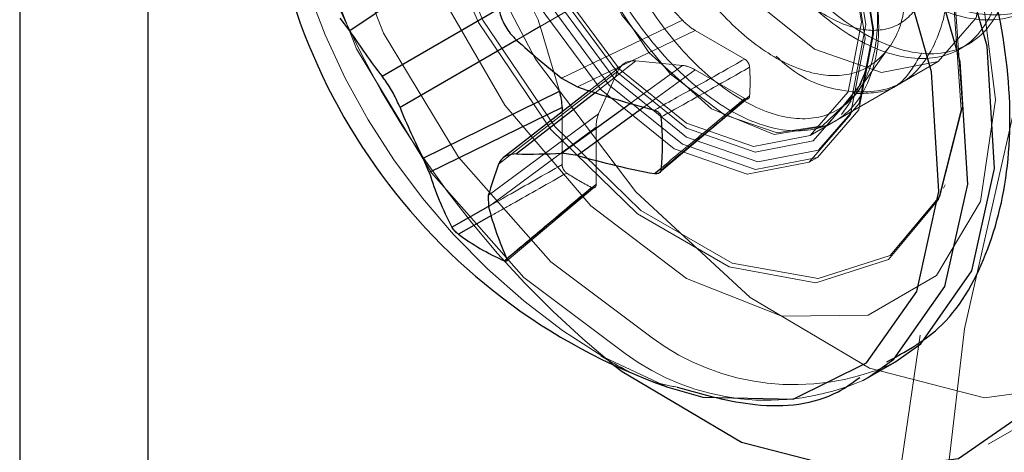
# Model space of a CAD drawing. Header units: inches. Extents: x 3.3 to 19.7, y 2.1 to 14.1.
# Tile 21 of 42: x 17.25088 to 17.2623, y 10.48433 to 10.48935. Entities that reach past the tile are written whole.
import ezdxf

# ---------------------------------------------------------------- set-up
doc = ezdxf.new("R2010")
doc.units = ezdxf.units.IN
doc.header["$MEASUREMENT"] = 0
doc.linetypes.add('HIDDEN', pattern=[0.07500000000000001, 0.05, -0.025])

msp = doc.modelspace()

# ---------------------------------------------------------------- linework, layer by layer
at = {"color": 7, "linetype": 'Continuous', "lineweight": 25}
for p, q in [((17.2523688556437, 10.50302720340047), (17.2523688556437, 10.39043236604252)), ((17.25088401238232, 10.50245551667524), (17.25088401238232, 10.3910037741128)), ((17.25617391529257, 10.49020066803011), (17.25471216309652, 10.48921759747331)), ((17.25508662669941, 10.48869165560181), (17.25643818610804, 10.48947191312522)), ((17.25471216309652, 10.48921759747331), (17.254602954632, 10.48936222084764)), ((17.2566461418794, 10.48911059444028), (17.255295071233, 10.48833061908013)), ((17.25716913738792, 10.48867063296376), (17.25735315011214, 10.48856919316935)), ((17.25556333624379, 10.48774332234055), (17.25714564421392, 10.48851758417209)), ((17.25748904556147, 10.48852300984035), (17.25649459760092, 10.48774802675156)), ((17.25755701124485, 10.48850064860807), (17.25664656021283, 10.48779112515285)), ((17.2571749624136, 10.48833045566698), (17.25563398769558, 10.48757641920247)), ((17.25716913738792, 10.48779921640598), (17.25796432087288, 10.48837644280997)), ((17.2571749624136, 10.48833045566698), (17.2571749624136, 10.48827824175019)), ((17.25812198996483, 10.48833267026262), (17.25735315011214, 10.48777456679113)), ((17.25563398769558, 10.48757641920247), (17.25556333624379, 10.48774332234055)), ((17.25735315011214, 10.48777456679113), (17.25716913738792, 10.48779921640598)), ((17.25824673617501, 10.48756291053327), (17.25832381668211, 10.48762693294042)), ((17.25631796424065, 10.48730768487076), (17.25632211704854, 10.48717917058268)), ((17.25589745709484, 10.48694301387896), (17.25631847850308, 10.48718105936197)), ((17.25635774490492, 10.4870782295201), (17.25597199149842, 10.48686129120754)), ((17.25650451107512, 10.48655387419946), (17.25653243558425, 10.48657726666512)), ((17.2607232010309, 10.48519881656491), (17.26103625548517, 10.48537953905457)), ((17.26097532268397, 10.48534585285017), (17.26103625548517, 10.48537953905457)), ((17.26066226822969, 10.4851651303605), (17.2607232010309, 10.48519881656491))]:
    msp.add_line(p, q, dxfattribs=at)
at = {"color": 7, "linetype": 'HIDDEN', "lineweight": 18}
for p, q in [((17.25664656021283, 10.48911107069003), (17.25803129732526, 10.48991043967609)), ((17.25857102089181, 10.48934070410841), (17.25803129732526, 10.48991043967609)), ((17.25857102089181, 10.48934070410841), (17.25716913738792, 10.48867063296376)), ((17.25692208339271, 10.48926989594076), (17.2566461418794, 10.48911059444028)), ((17.25692208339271, 10.48926989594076), (17.25714564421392, 10.48851758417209)), ((17.25735315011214, 10.48856919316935), (17.25871841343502, 10.48922176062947)), ((17.2592929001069, 10.48889011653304), (17.25871841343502, 10.48922176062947)), ((17.26078550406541, 10.48918373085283), (17.26078550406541, 10.48923794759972)), ((17.2606175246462, 10.48853260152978), (17.26096380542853, 10.48902280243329)), ((17.26179243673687, 10.48900855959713), (17.26188910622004, 10.48906436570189)), ((17.25803129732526, 10.48887026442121), (17.25755701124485, 10.48850064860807)), ((17.25803129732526, 10.48887026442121), (17.25857102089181, 10.48881684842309)), ((17.26005237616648, 10.48800404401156), (17.26153721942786, 10.48886122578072)), ((17.25643811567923, 10.48767075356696), (17.25782285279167, 10.48874989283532)), ((17.2578854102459, 10.48883190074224), (17.25748904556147, 10.48852300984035)), ((17.25759929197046, 10.48825569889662), (17.25782285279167, 10.48874989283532)), ((17.25796432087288, 10.48837644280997), (17.25857102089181, 10.48881684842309)), ((17.25871841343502, 10.48876561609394), (17.25812198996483, 10.48833267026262)), ((17.25871841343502, 10.48876561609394), (17.2592929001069, 10.48843397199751)), ((17.26101908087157, 10.48856211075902), (17.26111575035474, 10.48861791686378)), ((17.25830409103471, 10.48757600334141), (17.25933126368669, 10.48843564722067)), ((17.26041622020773, 10.48824763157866), (17.26052719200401, 10.48840472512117)), ((17.25759929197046, 10.48825569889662), (17.25631796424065, 10.48730768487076)), ((17.2571749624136, 10.48827824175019), (17.2571749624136, 10.48766705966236)), ((17.25632211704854, 10.48717917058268), (17.25756997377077, 10.48810242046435)), ((17.25756997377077, 10.48743902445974), (17.25756997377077, 10.48810242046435)), ((17.26004131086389, 10.48769457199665), (17.26013665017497, 10.48774961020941)), ((17.25653482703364, 10.4865536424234), (17.2575566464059, 10.48741102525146)), ((17.26160073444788, 10.48739456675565), (17.26161712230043, 10.48743464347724)), ((17.25765895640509, 10.48543430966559), (17.25840260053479, 10.48508767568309)), ((17.26211709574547, 10.48442745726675), (17.26360193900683, 10.48528463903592))]:
    msp.add_line(p, q, dxfattribs=at)
at = {"color": 7, "linetype": 'HIDDEN', "lineweight": 18, "flags": 128}
for points in [[(17.29420292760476, 10.49745675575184), (17.29367019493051, 10.49444621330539), (17.29280283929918, 10.49136064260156), (17.29161928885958, 10.48826560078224), (17.29014468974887, 10.48522684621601), (17.28841037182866, 10.48230894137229), (17.28645318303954, 10.47957388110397), (17.28431470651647, 10.47707977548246), (17.28204037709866, 10.47487961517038), (17.27967851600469, 10.47302014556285), (17.27727930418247, 10.47154087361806), (17.27489371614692, 10.47047322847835), (17.27257243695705, 10.46983989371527), (17.2703647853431, 10.46965432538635), (17.26831766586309, 10.46992046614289), (17.26647457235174, 10.47063266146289), (17.26487466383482, 10.47177577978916), (17.26355193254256, 10.47332553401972), (17.26253448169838, 10.47524899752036), (17.26184392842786, 10.47750530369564), (17.26149494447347, 10.4800465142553), (17.26149494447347, 10.48281863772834), (17.26184392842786, 10.48576277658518), (17.26253448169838, 10.48881637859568), (17.26355193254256, 10.4919145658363), (17.26487466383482, 10.49499151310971), (17.26647457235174, 10.49798184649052), (17.26831766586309, 10.50082203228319), (17.2703647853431, 10.50345172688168), (17.27257243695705, 10.50581505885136), (17.27489371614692, 10.50786181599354), (17.27727930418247, 10.50954851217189), (17.27967851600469, 10.51083931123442), (17.28204037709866, 10.51170678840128), (17.28431470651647, 10.51213251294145), (17.28645318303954, 10.51210743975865), (17.28841037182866, 10.51163210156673), (17.29014468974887, 10.51071659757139), (17.29161928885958, 10.50938037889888), (17.29280283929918, 10.50765183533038), (17.29367019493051, 10.50556769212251), (17.29420292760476, 10.5031722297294)], [(17.29475341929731, 10.49777454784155), (17.29423062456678, 10.4947383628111), (17.2933765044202, 10.49162450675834), (17.29220840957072, 10.48849623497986), (17.29075006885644, 10.48541709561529), (17.28903110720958, 10.48244963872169), (17.28708644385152, 10.47965414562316), (17.2849555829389, 10.47708740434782), (17.28268181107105, 10.47480155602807), (17.28031131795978, 10.47284303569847), (17.27789225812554, 10.47125162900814), (17.27547377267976, 10.47005966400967), (17.27310499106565, 10.46929135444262), (17.27083403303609, 10.46896230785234), (17.2687070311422, 10.46907920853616), (17.26676719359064, 10.46963968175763), (17.26505392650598, 10.47063234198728), (17.26360203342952, 10.47203702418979), (17.26244100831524, 10.47382519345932), (17.26159443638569, 10.4759605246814), (17.26107951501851, 10.47839964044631), (17.26090670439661, 10.4810929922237), (17.26107951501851, 10.48398586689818), (17.26132998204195, 10.48569249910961)], [(17.25540202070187, 10.49513937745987), (17.25476860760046, 10.49455188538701), (17.25433470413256, 10.49352570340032), (17.25424594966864, 10.49220930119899), (17.25451023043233, 10.49071964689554), (17.25510406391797, 10.48918910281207), (17.2559746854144, 10.48775366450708), (17.257044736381, 10.48654087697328), (17.25821913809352, 10.48565850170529)], [(17.25861757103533, 10.48634860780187), (17.25972567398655, 10.48591158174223), (17.26072530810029, 10.48592267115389), (17.26151862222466, 10.48638079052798), (17.2620279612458, 10.48724109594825), (17.26220346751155, 10.48841937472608), (17.2620279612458, 10.48980028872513), (17.26151862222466, 10.49124866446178), (17.26072530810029, 10.49262272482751), (17.25972567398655, 10.49378796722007), (17.25861757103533, 10.49463032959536), (17.25750946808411, 10.495067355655), (17.25650983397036, 10.49505626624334), (17.25571651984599, 10.49459814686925), (17.25520718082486, 10.49373784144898), (17.2550316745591, 10.49255956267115), (17.25520718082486, 10.4911786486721), (17.25571651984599, 10.48973027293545), (17.25650983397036, 10.48835621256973), (17.25750946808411, 10.48719097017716), (17.25861757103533, 10.48634860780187)], [(17.2550658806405, 10.49494510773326), (17.25445555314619, 10.49437116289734), (17.25402164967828, 10.49334498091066), (17.25393289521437, 10.49202857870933), (17.25419717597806, 10.49053892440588), (17.2547910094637, 10.4890083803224), (17.25566163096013, 10.48757294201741), (17.25673168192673, 10.48636015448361), (17.25790608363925, 10.48547777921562)], [(17.25858199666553, 10.49420056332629), (17.25963126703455, 10.4933926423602), (17.26056683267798, 10.49226789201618), (17.26128731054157, 10.49094819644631), (17.26171462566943, 10.48957656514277), (17.26180247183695, 10.48830163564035), (17.26154132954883, 10.48726156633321), (17.26095949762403, 10.48656906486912), (17.26012002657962, 10.48629917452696), (17.25911388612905, 10.48648114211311), (17.25805010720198, 10.48709524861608), (17.25704396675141, 10.48807494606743), (17.25620449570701, 10.48931406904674), (17.25562266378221, 10.49067833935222), (17.25536152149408, 10.49201991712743), (17.25544936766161, 10.49319342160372), (17.25587668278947, 10.49407168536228), (17.25659716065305, 10.49455953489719), (17.25753272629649, 10.49460410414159), (17.25858199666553, 10.49420056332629)], [(17.25861757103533, 10.49419738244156), (17.25966017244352, 10.49339459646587), (17.26058979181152, 10.4922769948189), (17.26130569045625, 10.49096568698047), (17.26173028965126, 10.48960277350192), (17.26181757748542, 10.48833594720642), (17.26155809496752, 10.48730248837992), (17.26097996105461, 10.48661438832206), (17.26014582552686, 10.48634621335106), (17.25914607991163, 10.4865270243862), (17.25808906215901, 10.48713722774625), (17.25708931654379, 10.48811069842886), (17.25625518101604, 10.48934194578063), (17.25567704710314, 10.49069754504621), (17.25541756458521, 10.4920305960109), (17.25550485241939, 10.49319664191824), (17.25592945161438, 10.49406932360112), (17.25664535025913, 10.49455407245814), (17.25757496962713, 10.49459835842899), (17.25861757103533, 10.49419738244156)], [(17.26213170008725, 10.49017516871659), (17.26197722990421, 10.49116110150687), (17.26153733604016, 10.49217528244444), (17.26087898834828, 10.49306331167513), (17.26010241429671, 10.49368999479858), (17.25932584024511, 10.49395992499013), (17.25866749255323, 10.49383200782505), (17.2582275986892, 10.49332571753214), (17.25807312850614, 10.49251813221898), (17.2582275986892, 10.4915321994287), (17.25866749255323, 10.49051801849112), (17.25932584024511, 10.48962998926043), (17.26010241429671, 10.48900330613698), (17.26087898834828, 10.48873337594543), (17.26153733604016, 10.48886129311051), (17.26197722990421, 10.48936758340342), (17.26213170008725, 10.49017516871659)], [(17.25904362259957, 10.49329699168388), (17.2584693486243, 10.49346548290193), (17.25776266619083, 10.49330966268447), (17.25727443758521, 10.49277546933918), (17.25707163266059, 10.49193998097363), (17.25717776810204, 10.49092614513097), (17.25756932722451, 10.48988406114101), (17.25817934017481, 10.48896812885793), (17.25890757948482, 10.48831354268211), (17.2596358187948, 10.48801570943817), (17.26024583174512, 10.48811572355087), (17.26063739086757, 10.4885941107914), (17.26067903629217, 10.48871652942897), (17.26067903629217, 10.48871652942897)], [(17.25857061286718, 10.48790468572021), (17.25941821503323, 10.48761006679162), (17.26013677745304, 10.48774968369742), (17.26061690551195, 10.48830228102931), (17.26078550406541, 10.48918373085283), (17.26061690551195, 10.4902598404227), (17.26013677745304, 10.49136678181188), (17.25941821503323, 10.49233603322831), (17.25857061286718, 10.49302003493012), (17.25772301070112, 10.49331465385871), (17.25700444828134, 10.49317503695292), (17.25652432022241, 10.49262243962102), (17.25635572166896, 10.49174098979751), (17.25652432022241, 10.49066488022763), (17.25700444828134, 10.48955793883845), (17.25772301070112, 10.48858868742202), (17.25857061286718, 10.48790468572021)], [(17.2584752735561, 10.49296499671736), (17.25932287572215, 10.49228099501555), (17.26004143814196, 10.49131174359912), (17.26052156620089, 10.49020480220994), (17.26069016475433, 10.48912869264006), (17.26052156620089, 10.48824724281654), (17.26004143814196, 10.48769464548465), (17.25932287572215, 10.48755502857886), (17.2584752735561, 10.48784964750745), (17.25762767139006, 10.48853364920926), (17.25690910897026, 10.48950290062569), (17.25642898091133, 10.49060984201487), (17.25626038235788, 10.49168595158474), (17.25642898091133, 10.49256740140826), (17.25690910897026, 10.49311999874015), (17.25762767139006, 10.49325961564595), (17.2584752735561, 10.49296499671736)], [(17.25861757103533, 10.48798601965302), (17.25778793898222, 10.4886555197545), (17.2570846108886, 10.48960422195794), (17.25661466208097, 10.49068769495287), (17.25644963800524, 10.49174098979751), (17.25661466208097, 10.49260375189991), (17.2570846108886, 10.49314463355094), (17.25778793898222, 10.49328129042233), (17.25861757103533, 10.49299291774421), (17.25944720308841, 10.49232341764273), (17.26015053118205, 10.49137471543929), (17.26062047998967, 10.49029124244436), (17.26078550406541, 10.48923794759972), (17.26062047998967, 10.48837518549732), (17.26015053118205, 10.4878343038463), (17.25944720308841, 10.4876976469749), (17.25861757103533, 10.48798601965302)], [(17.25941489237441, 10.49284967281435), (17.25877572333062, 10.49316008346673), (17.2581534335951, 10.49322012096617), (17.25763673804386, 10.49300852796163), (17.2572785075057, 10.49254454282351), (17.25711745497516, 10.49187106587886), (17.2571710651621, 10.49106682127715), (17.2574322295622, 10.49020561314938), (17.25787034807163, 10.48939425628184), (17.25843394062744, 10.48871348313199), (17.25905950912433, 10.48824409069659), (17.25966953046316, 10.48803703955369), (17.26019718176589, 10.48811753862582), (17.26057274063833, 10.48847613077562), (17.26067903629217, 10.48871652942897), (17.26067903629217, 10.48871652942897)], [(17.25861757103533, 10.49288996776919), (17.25941308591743, 10.49224799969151), (17.2600874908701, 10.49133831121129), (17.26053811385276, 10.49029939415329), (17.26069635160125, 10.48928941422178), (17.26053811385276, 10.48846213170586), (17.2600874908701, 10.48794349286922), (17.25941308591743, 10.48781245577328), (17.25861757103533, 10.48808896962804), (17.25782205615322, 10.48873093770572), (17.25714765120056, 10.48964062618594), (17.25669702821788, 10.49067954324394), (17.2565387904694, 10.49168952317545), (17.25669702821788, 10.49251680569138), (17.25714765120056, 10.49303544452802), (17.25782205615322, 10.49316648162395), (17.25861757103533, 10.49288996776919)], [(17.26064685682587, 10.48931798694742), (17.26049238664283, 10.4903039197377), (17.26005249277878, 10.49131810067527), (17.2593941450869, 10.49220612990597), (17.25861757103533, 10.49283281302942), (17.25784099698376, 10.49310274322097), (17.25718264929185, 10.49297482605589), (17.25674275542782, 10.49246853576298), (17.25658828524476, 10.49166095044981), (17.25674275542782, 10.49067501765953), (17.25718264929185, 10.48966083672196), (17.25784099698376, 10.48877280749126), (17.25861757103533, 10.48814612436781), (17.2593941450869, 10.48787619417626), (17.26005249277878, 10.48800411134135), (17.26049238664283, 10.48851040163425), (17.26064685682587, 10.48931798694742)], [(17.25536920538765, 10.49240803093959), (17.25595535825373, 10.49062085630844), (17.2568661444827, 10.48889049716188), (17.25803026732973, 10.48735240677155), (17.25935659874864, 10.48612698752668), (17.26074131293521, 10.48531016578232), (17.26207601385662, 10.48496588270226), (17.2632562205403, 10.48512108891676), (17.26418954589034, 10.48576363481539), (17.26480292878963, 10.48684322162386), (17.26504835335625, 10.48827533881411), (17.26490660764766, 10.4899478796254), (17.26438878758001, 10.4917299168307)]]:
    msp.add_lwpolyline(points, dxfattribs=at)
at = {"color": 7, "linetype": 'Continuous', "lineweight": 25, "flags": 128}
for points in [[(17.26103625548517, 10.48537953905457), (17.26133421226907, 10.48559251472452), (17.26192804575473, 10.4864374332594), (17.2621923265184, 10.48762195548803), (17.26210357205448, 10.48904083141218), (17.26166966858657, 10.49056798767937), (17.26092917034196, 10.49206772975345), (17.25994787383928, 10.49340679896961), (17.25881297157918, 10.49446621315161), (17.25762530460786, 10.4951518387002), (17.25649040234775, 10.49540275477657), (17.25550910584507, 10.49519666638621), (17.25540202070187, 10.49513937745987)], [(17.2607232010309, 10.48519881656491), (17.26102115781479, 10.48541179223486), (17.26161499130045, 10.48625671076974), (17.26187927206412, 10.48744123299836), (17.26179051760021, 10.48886010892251), (17.2613566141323, 10.4903872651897), (17.26061611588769, 10.49188700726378), (17.25963481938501, 10.49322607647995), (17.2584999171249, 10.49428549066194), (17.25731225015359, 10.49497111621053), (17.25617734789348, 10.4952220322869), (17.2551960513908, 10.49501594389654), (17.2550658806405, 10.49494510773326)], [(17.25840260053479, 10.48508767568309), (17.25880803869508, 10.48497095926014), (17.25985501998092, 10.48494878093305), (17.26070687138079, 10.48536974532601), (17.26128790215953, 10.48619644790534), (17.26154648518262, 10.48735543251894), (17.26145964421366, 10.48874371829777), (17.26103509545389, 10.49023794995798), (17.26031056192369, 10.49170535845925), (17.25935042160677, 10.49301555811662), (17.25823998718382, 10.49405213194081), (17.25707792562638, 10.49472297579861), (17.25596749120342, 10.49496848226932), (17.25500735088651, 10.49476683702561), (17.25428281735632, 10.49413595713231), (17.25385826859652, 10.49313189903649), (17.25383223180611, 10.49300464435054)], [(17.25777504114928, 10.4853437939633), (17.25787175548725, 10.48526980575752), (17.25925646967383, 10.48445298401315), (17.26059117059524, 10.48410870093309), (17.26177137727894, 10.48426390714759), (17.26270470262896, 10.48490645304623), (17.26331808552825, 10.4859860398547), (17.26356351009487, 10.48741815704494), (17.26342176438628, 10.48909069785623), (17.26290394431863, 10.49087273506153)]]:
    msp.add_lwpolyline(points, dxfattribs=at)
at = {"color": 7, "linetype": 'HIDDEN', "lineweight": 18}
for centre, radius, start, end in [((17.26179775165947, 10.49227877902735), 0.007998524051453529, 174.7932497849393, 238.8389858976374), ((17.26495422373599, 10.49416671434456), 0.01137473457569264, 193.2953959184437, 230.8648590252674), ((17.25876411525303, 10.48935150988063), 0.002017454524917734, 341.6546775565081, 358.0669346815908), ((17.2567128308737, 10.48862878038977), 0.002642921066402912, 356.3945950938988, 3.605404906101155), ((17.258690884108, 10.48977031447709), 0.0026422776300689, 236.3966976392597, 243.6086788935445), ((17.25986977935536, 10.48790485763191), 0.002787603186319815, 233.6912407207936, 293.3653494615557), ((17.25955672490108, 10.48772413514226), 0.002787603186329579, 233.6912407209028, 293.3653494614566)]:
    msp.add_arc(centre, radius, start, end, dxfattribs=at)
at = {"color": 7, "linetype": 'Continuous', "lineweight": 25}
for centre, radius, start, end in [((17.26074153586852, 10.49171560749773), 0.007028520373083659, 180, 250.5625382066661), ((17.26044561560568, 10.49290346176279), 0.006816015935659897, 212.7357452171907, 218.1649734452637), ((17.26302405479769, 10.49614769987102), 0.009496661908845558, 227.8131006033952, 231.9372792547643), ((17.26113648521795, 10.49949629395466), 0.01156352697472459, 250.9024009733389, 255.5282841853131), ((17.26162272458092, 10.49086604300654), 0.006816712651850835, 201.8354552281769, 207.26442615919), ((17.25554276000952, 10.48791194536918), 0.002798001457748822, 353.6911367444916, 6.308863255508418), ((17.25678571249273, 10.49568339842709), 0.007893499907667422, 268.9898965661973, 272.7842246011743), ((17.25985335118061, 10.49633796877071), 0.00892092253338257, 253.7241210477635, 259.6246971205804), ((17.26072190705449, 10.48605168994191), 0.004579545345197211, 159.2958598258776, 164.0819653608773), ((17.25919006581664, 10.48868409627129), 0.003724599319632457, 197.3012054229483, 207.8692183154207), ((17.259952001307, 10.48812047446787), 0.003749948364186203, 194.5377500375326, 204.3439337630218), ((17.25762832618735, 10.48911552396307), 0.002797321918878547, 233.6928010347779, 246.3125754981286)]:
    msp.add_arc(centre, radius, start, end, dxfattribs=at)
at = {"color": 7, "linetype": 'HIDDEN', "lineweight": 18}
for centre, major_axis, ratio, start_param, end_param in [((17.25656298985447, 10.4893032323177), (-0.0002738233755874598, 0.000474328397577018), 0.581105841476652, 4.322040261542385, 5.102902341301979), ((17.25871925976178, 10.48967094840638), (-0.0002721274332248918, 0.0004764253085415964), 0.5786277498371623, 1.969961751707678, 2.360481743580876), ((17.25818194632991, 10.48836862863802), (-0.0002755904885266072, 0.0004773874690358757), 0.5736811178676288, 5.892834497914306, 6.673696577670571), ((17.25871925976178, 10.48831545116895), (-0.0002727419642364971, 0.0004774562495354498), 0.5761049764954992, 5.504212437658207, 5.894732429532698), ((17.25795938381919, 10.48787664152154), (-0.0002770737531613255, 0.0004749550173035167), 0.5761059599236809, 0.3886146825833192, 0.7791346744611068)]:
    msp.add_ellipse(centre, major_axis=major_axis, ratio=ratio, start_param=start_param, end_param=end_param, dxfattribs=at)
at = {"color": 7, "linetype": 'Continuous', "lineweight": 25}
msp.add_ellipse((17.25678555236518, 10.48855427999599), major_axis=(-0.0002764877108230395, 0.0004739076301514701), ratio=0.5786287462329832, start_param=3.922866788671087, end_param=4.313386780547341, dxfattribs=at)
at = {"color": 7, "linetype": 'HIDDEN', "lineweight": 18}
for points, knots in [([(17.25800462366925, 10.49184077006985), (17.25797374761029, 10.49204602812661), (17.25789082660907, 10.49259727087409), (17.25810408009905, 10.49332652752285), (17.25859307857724, 10.49387734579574), (17.25931975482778, 10.4940355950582), (17.26016414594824, 10.49378670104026), (17.26100935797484, 10.49317186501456), (17.26169005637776, 10.4923405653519), (17.26220825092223, 10.49134398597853), (17.2624470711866, 10.49033859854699), (17.26232939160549, 10.48949158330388), (17.26192662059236, 10.48899964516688), (17.26129940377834, 10.48889640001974), (17.26055096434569, 10.48920123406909), (17.2598025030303, 10.48987214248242), (17.25917535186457, 10.49081119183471), (17.25877234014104, 10.49187967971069), (17.25866218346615, 10.4929191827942), (17.25886900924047, 10.49377569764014), (17.25936869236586, 10.49432306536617), (17.26009250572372, 10.49448223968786), (17.26093766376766, 10.49423309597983), (17.26178267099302, 10.49361833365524), (17.26246341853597, 10.49278699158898), (17.26298161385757, 10.49179050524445), (17.26322037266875, 10.49078468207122), (17.26310291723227, 10.48993915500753), (17.26269933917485, 10.48944188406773), (17.26207513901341, 10.48935856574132), (17.26149977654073, 10.48953310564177), (17.26119201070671, 10.48982447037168), (17.26112618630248, 10.48988678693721)], [0, 0, 0, 0, 0.02055441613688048, 0.05520111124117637, 0.08984780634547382, 0.1244945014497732, 0.1591411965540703, 0.1937878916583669, 0.2284345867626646, 0.2568359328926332, 0.2976839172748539, 0.3323306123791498, 0.3669773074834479, 0.4016240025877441, 0.43627069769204, 0.4709173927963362, 0.5055640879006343, 0.5402107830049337, 0.5748574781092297, 0.6095041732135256, 0.6441508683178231, 0.6787975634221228, 0.7134442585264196, 0.7480909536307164, 0.782737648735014, 0.8111389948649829, 0.8519869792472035, 0.8866336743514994, 0.9212803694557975, 0.9559270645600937, 0.9905737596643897, 1, 1, 1, 1]), ([(17.26063291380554, 10.49018747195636), (17.26082982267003, 10.48999128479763), (17.26126784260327, 10.48955487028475), (17.26197771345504, 10.48929236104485), (17.26260282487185, 10.4893889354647), (17.26300638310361, 10.48988231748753), (17.26311639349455, 10.49068253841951), (17.26290960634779, 10.49166636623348), (17.26240991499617, 10.49267901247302), (17.26168609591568, 10.49356226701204), (17.26084096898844, 10.49417735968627), (17.25999584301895, 10.49442641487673), (17.25927202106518, 10.49426726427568), (17.25877234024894, 10.49371989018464), (17.25856551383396, 10.49286337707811), (17.25867567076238, 10.49182387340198), (17.25907868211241, 10.49075538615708), (17.2597058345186, 10.48981633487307), (17.26045429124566, 10.48914543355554), (17.26120274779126, 10.48884057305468), (17.26182990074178, 10.48894391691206), (17.26223291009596, 10.4894354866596), (17.26234307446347, 10.49023618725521), (17.26213622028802, 10.49121990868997), (17.2616366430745, 10.4922325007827), (17.26091243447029, 10.49311607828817), (17.26006875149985, 10.4937299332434), (17.25921823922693, 10.49398361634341), (17.25851451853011, 10.49380719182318), (17.25808883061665, 10.49344949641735), (17.25801598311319, 10.49309987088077), (17.25800274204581, 10.49303632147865)], [0, 0, 0, 0, 0.0291265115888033, 0.06479135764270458, 0.1004562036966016, 0.1361210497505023, 0.1717858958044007, 0.2074507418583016, 0.2431155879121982, 0.2787804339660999, 0.3144452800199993, 0.3501101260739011, 0.3857749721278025, 0.4214398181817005, 0.4571046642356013, 0.4927695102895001, 0.5284343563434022, 0.5640992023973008, 0.5997640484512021, 0.6354288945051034, 0.6710937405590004, 0.7067585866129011, 0.7424234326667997, 0.7780882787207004, 0.813753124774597, 0.8494179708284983, 0.8850828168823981, 0.9207476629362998, 0.9564125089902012, 0.9920773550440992, 1, 1, 1, 1]), ([(17.26056813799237, 10.4905694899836), (17.26068985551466, 10.49017508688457), (17.26091481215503, 10.48944615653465), (17.26077907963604, 10.48859857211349), (17.26038087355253, 10.48810677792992), (17.25975243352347, 10.48800349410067), (17.25900432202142, 10.48830833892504), (17.25825577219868, 10.4889792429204), (17.25762864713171, 10.48991829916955), (17.25722561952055, 10.49098676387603), (17.25711550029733, 10.49202635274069), (17.2573221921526, 10.49288254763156), (17.25782237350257, 10.49343110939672), (17.25854432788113, 10.49358582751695), (17.25938875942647, 10.49335540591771), (17.25992776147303, 10.49291421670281), (17.26019357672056, 10.49269663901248)], [0, 0, 0, 0, 0.08330880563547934, 0.1539701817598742, 0.2246315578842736, 0.295292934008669, 0.3659543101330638, 0.4366156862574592, 0.5072770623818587, 0.5779384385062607, 0.6485998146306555, 0.7192611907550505, 0.7899225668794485, 0.8605839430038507, 0.9312453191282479, 1, 1, 1, 1]), ([(17.26056813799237, 10.4905694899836), (17.2606614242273, 10.49028904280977), (17.26084897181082, 10.48972521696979), (17.26083975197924, 10.48898680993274), (17.26062313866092, 10.48845257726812), (17.26020768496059, 10.48817618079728), (17.25966405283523, 10.48819934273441), (17.25905438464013, 10.48850902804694), (17.25846165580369, 10.48907052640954), (17.25795993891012, 10.48982009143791), (17.25760437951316, 10.49066426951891), (17.25745104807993, 10.49151673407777), (17.2575039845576, 10.49227617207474), (17.25777529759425, 10.4928632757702), (17.25822281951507, 10.49322156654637), (17.25880292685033, 10.49329733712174), (17.25930940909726, 10.49319622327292), (17.25958798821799, 10.49300712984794), (17.25965411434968, 10.49296224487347)], [0, 0, 0, 0, 0.06891512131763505, 0.1385506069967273, 0.2072188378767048, 0.2753288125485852, 0.3429570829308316, 0.4095377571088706, 0.4761189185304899, 0.5411632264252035, 0.6062621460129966, 0.6702259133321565, 0.7338020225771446, 0.7967229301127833, 0.8587719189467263, 0.9206484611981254, 0.9811643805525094, 1, 1, 1, 1]), ([(17.25896520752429, 10.49327705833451), (17.25882524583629, 10.49325537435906), (17.25851469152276, 10.49320726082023), (17.25817779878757, 10.4928497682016), (17.25797637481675, 10.49229718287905), (17.2579717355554, 10.49159576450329), (17.25815056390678, 10.49082867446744), (17.25850334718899, 10.49007907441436), (17.25897900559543, 10.48942563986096), (17.25952840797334, 10.48894525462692), (17.26008510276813, 10.4886894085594), (17.2605829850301, 10.48868567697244), (17.26095683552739, 10.48894725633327), (17.26116318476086, 10.48936425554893), (17.26115119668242, 10.48974006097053), (17.26114635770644, 10.48989175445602)], [0, 0, 0, 0, 0.06302675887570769, 0.1398470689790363, 0.2180008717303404, 0.2961418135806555, 0.3752132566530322, 0.4547216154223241, 0.5346588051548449, 0.6155149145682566, 0.6963345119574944, 0.7785234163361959, 0.8607031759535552, 0.9437729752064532, 1, 1, 1, 1]), ([(17.26144025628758, 10.49018221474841), (17.26144549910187, 10.49014627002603), (17.2614818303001, 10.48989718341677), (17.26136626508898, 10.48955814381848), (17.26110026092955, 10.48925062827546), (17.2606892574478, 10.48918986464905), (17.2602160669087, 10.48937437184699), (17.25974077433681, 10.48975066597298), (17.25947924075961, 10.49012155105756), (17.25935744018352, 10.49029427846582)], [0, 0, 0, 0, 0.02873989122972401, 0.1991591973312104, 0.3661009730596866, 0.5331749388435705, 0.6957459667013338, 0.8583037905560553, 1, 1, 1, 1]), ([(17.26154655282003, 10.49015676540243), (17.26157221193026, 10.49006162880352), (17.26168624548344, 10.48963882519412), (17.26153883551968, 10.48905285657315), (17.2611572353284, 10.48854638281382), (17.26052736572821, 10.48846948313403), (17.25997966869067, 10.48862389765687), (17.25969750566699, 10.48888652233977), (17.2596575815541, 10.4889236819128)], [0, 0, 0, 0, 0.06517060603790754, 0.2896295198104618, 0.5140884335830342, 0.7385473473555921, 0.9630062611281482, 1, 1, 1, 1]), ([(17.2592929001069, 10.48889011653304), (17.25912081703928, 10.48879256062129), (17.25877292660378, 10.48859533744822), (17.25842338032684, 10.48839892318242), (17.25824673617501, 10.48829966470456)], [0, 0, 0, 0, 0.4946473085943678, 1, 1, 1, 1]), ([(17.25935052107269, 10.48879497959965), (17.25934941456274, 10.48880306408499), (17.25934720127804, 10.48881923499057), (17.25933600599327, 10.48884482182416), (17.25932043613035, 10.48886760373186), (17.2593051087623, 10.48888243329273), (17.2592957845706, 10.48888830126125), (17.2592929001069, 10.48889011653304)], [0, 0, 0, 0, 0.2255496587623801, 0.4511532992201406, 0.6755815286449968, 0.8996402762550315, 1, 1, 1, 1]), ([(17.26058434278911, 10.4884908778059), (17.2607412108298, 10.48849399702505), (17.26108277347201, 10.48850078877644), (17.26125480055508, 10.48880122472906), (17.26134782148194, 10.48896368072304)], [0, 0, 0, 0, 0.4592658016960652, 1, 1, 1, 1]), ([(17.25832381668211, 10.48821941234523), (17.25849392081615, 10.48831437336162), (17.25883697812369, 10.4885058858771), (17.25917839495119, 10.48869808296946), (17.25935052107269, 10.48879497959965)], [0, 0, 0, 0, 0.4958475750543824, 1, 1, 1, 1]), ([(17.25935052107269, 10.48846258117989), (17.25917839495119, 10.48831815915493), (17.25883697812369, 10.48803169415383), (17.25849392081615, 10.48774609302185), (17.25832381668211, 10.48760447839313)], [0, 0, 0, 0, 0.5041524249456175, 1, 1, 1, 1]), ([(17.25832381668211, 10.48762693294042), (17.25847473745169, 10.48775214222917), (17.25879854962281, 10.48802078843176), (17.25912082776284, 10.48829015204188), (17.2592929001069, 10.48843397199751)], [0, 0, 0, 0, 0.4660750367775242, 1, 1, 1, 1]), ([(17.2592929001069, 10.48843397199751), (17.259299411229, 10.48843094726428), (17.25931243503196, 10.48842489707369), (17.25932976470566, 10.48842639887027), (17.25934280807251, 10.4884358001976), (17.25934908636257, 10.48844939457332), (17.25935018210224, 10.48845946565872), (17.25935052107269, 10.48846258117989)], [0, 0, 0, 0, 0.2255496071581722, 0.4511532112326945, 0.6755811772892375, 0.8996400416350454, 1, 1, 1, 1]), ([(17.25631847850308, 10.48718105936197), (17.2563933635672, 10.48722337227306), (17.2566789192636, 10.48738472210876), (17.25696436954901, 10.48754719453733), (17.2571749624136, 10.48766705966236)], [0, 0, 0, 0, 0.2622432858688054, 1, 1, 1, 1]), ([(17.2571749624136, 10.48766705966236), (17.25717559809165, 10.48765917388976), (17.25717686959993, 10.4876434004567), (17.25718683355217, 10.48761763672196), (17.25720149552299, 10.48759411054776), (17.25721640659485, 10.48757825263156), (17.25722567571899, 10.48757163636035), (17.257228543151, 10.48756958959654)], [0, 0, 0, 0, 0.2255496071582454, 0.451153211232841, 0.6755811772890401, 0.899640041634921, 0.9999999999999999, 0.9999999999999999, 0.9999999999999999, 0.9999999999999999]), ([(17.257228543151, 10.48756958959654), (17.25701739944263, 10.48745010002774), (17.25672715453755, 10.48728584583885), (17.25643685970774, 10.48712269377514), (17.25635774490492, 10.4870782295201)], [0, 0, 0, 0, 0.7274674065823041, 1, 1, 1, 1]), ([(17.25653243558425, 10.48657726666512), (17.25669042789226, 10.48670947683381), (17.25701852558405, 10.48698403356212), (17.25734640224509, 10.48726022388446), (17.25751639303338, 10.48740341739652)], [0, 0, 0, 0, 0.4815404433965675, 1, 1, 1, 1]), ([(17.25756997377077, 10.48743902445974), (17.25739943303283, 10.48729609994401), (17.25705466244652, 10.48700715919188), (17.25670976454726, 10.48671987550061), (17.25653547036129, 10.48657469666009)], [0, 0, 0, 0, 0.4946499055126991, 1, 1, 1, 1]), ([(17.25751639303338, 10.48740341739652), (17.25752284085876, 10.487400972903), (17.25753573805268, 10.48739608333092), (17.25755229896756, 10.48739945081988), (17.25756424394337, 10.48741053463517), (17.25756942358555, 10.48742524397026), (17.25756984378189, 10.48743576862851), (17.25756997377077, 10.48743902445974)], [0, 0, 0, 0, 0.2255496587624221, 0.4511532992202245, 0.6755815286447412, 0.8996402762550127, 1, 1, 1, 1]), ([(17.25762437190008, 10.48544988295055), (17.25783003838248, 10.4853303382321), (17.25812557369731, 10.48515855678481), (17.25842034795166, 10.48510502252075), (17.2585099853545, 10.48508874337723)], [0, 0, 0, 0, 0.6959116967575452, 1, 1, 1, 1])]:
    msp.add_open_spline(points, degree=3, knots=knots, dxfattribs=at)
at = {"color": 7, "linetype": 'Continuous', "lineweight": 25}
for points, knots in [([(17.26094307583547, 10.48538266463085), (17.261152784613, 10.48549763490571), (17.2616524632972, 10.4857715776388), (17.26213686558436, 10.48660870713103), (17.26240203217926, 10.48772062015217), (17.26235698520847, 10.48904947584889), (17.26198225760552, 10.49047779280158), (17.26153407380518, 10.49157749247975), (17.26116557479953, 10.49210570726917), (17.26109432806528, 10.49220783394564)], [0, 0, 0, 0, 0.1154260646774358, 0.2750287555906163, 0.4383762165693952, 0.6097869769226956, 0.7841925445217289, 0.9582751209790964, 1, 1, 1, 1]), ([(17.25643811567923, 10.48947210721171), (17.25645545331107, 10.48941456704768), (17.25649012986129, 10.48929948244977), (17.25657494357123, 10.48918001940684), (17.25663204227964, 10.48912504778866), (17.25664656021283, 10.48911107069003)], [0, 0, 0, 0, 0.4271587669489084, 0.8543492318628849, 1, 1, 1, 1]), ([(17.255295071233, 10.48833061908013), (17.25527112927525, 10.48838434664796), (17.25522324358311, 10.48849180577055), (17.25514501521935, 10.48861507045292), (17.2550984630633, 10.48867613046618), (17.25508662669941, 10.48869165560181)], [0, 0, 0, 0, 0.4271587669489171, 0.8543492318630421, 1, 1, 1, 1]), ([(17.25824673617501, 10.48829966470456), (17.25825628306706, 10.48829634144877), (17.25827538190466, 10.48828969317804), (17.25829971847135, 10.48827008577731), (17.25831795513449, 10.48824580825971), (17.25832186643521, 10.48822819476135), (17.25832381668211, 10.48821941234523)], [0, 0, 0, 0, 0.2526917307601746, 0.5055172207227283, 0.7534417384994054, 1, 1, 1, 1]), ([(17.25664656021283, 10.48779112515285), (17.25660539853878, 10.48778724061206), (17.25652307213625, 10.48777947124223), (17.25646202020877, 10.48772437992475), (17.25644296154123, 10.48768162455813), (17.25643811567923, 10.48767075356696)], [0, 0, 0, 0, 0.4271587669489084, 0.8543492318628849, 1, 1, 1, 1]), ([(17.25832381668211, 10.48760447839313), (17.25832212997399, 10.48759782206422), (17.25831875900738, 10.48758451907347), (17.25830329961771, 10.48757009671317), (17.25828184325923, 10.48756159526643), (17.25826159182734, 10.48756055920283), (17.25824954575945, 10.48756246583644), (17.25824673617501, 10.48756291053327)], [0, 0, 0, 0, 0.2243701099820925, 0.4484143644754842, 0.6809026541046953, 0.9255748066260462, 1, 1, 1, 1]), ([(17.25597199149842, 10.48686129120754), (17.25596538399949, 10.48686642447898), (17.25595217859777, 10.48687668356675), (17.25593196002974, 10.48689660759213), (17.25591387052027, 10.48691756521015), (17.25590284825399, 10.48693328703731), (17.25589847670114, 10.48694117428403), (17.25589745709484, 10.48694301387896)], [0, 0, 0, 0, 0.2243701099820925, 0.4484143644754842, 0.6809026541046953, 0.9255748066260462, 1, 1, 1, 1]), ([(17.25653547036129, 10.48657469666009), (17.25653736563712, 10.4865693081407), (17.25654115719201, 10.48655852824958), (17.25653634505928, 10.48654952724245), (17.25652443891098, 10.48654685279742), (17.2565111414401, 10.48655153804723), (17.25650451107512, 10.48655387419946)], [0, 0, 0, 0, 0.2526917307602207, 0.5055172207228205, 0.7534417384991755, 1, 1, 1, 1]), ([(17.2585099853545, 10.48508874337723), (17.25881215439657, 10.48500349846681), (17.25945544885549, 10.48482201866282), (17.26020635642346, 10.48489769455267), (17.26054769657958, 10.48514282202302), (17.26063002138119, 10.48520194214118)], [0, 0, 0, 0, 0.4019718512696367, 0.8557669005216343, 1, 1, 1, 1])]:
    msp.add_open_spline(points, degree=3, knots=knots, dxfattribs=at)

doc.saveas('drawing.dxf')
